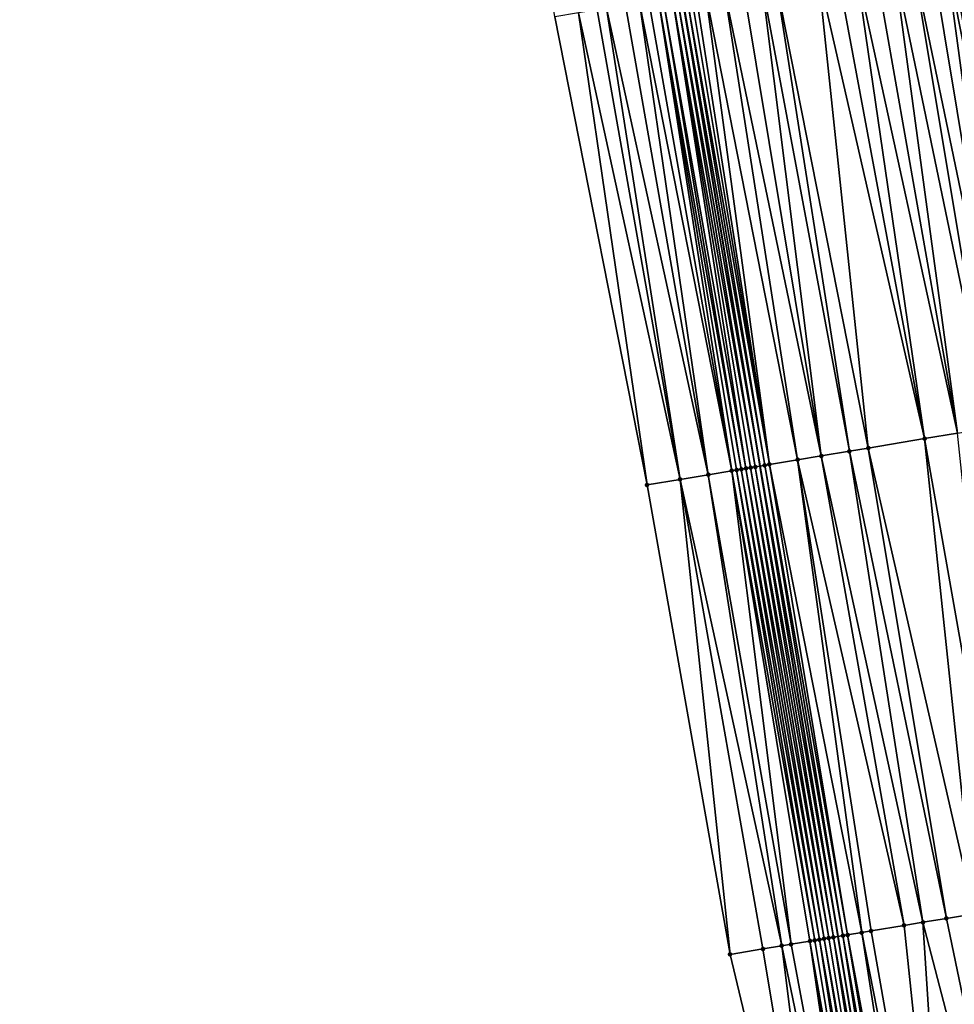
# Model space of a CAD drawing. Header units: feet. Extents: x 2004186 to 2014793, y 836912 to 864902.
# Tile 32 of 256: x 2010835 to 2010874, y 837872 to 837913. Entities that reach past the tile are written whole.
import ezdxf

# ---------------------------------------------------------------- set-up
doc = ezdxf.new("R2010")
doc.units = ezdxf.units.FT
doc.header["$LTSCALE"] = 100
doc.header["$MEASUREMENT"] = 0
for name, color, linetype, lineweight in [('EP_Travel Lane', 5, 'Continuous', 40), ('Road Shots', 4, 'Continuous', 200), ('Road X-Section', 30, 'Continuous', 13)]:
    doc.layers.add(name, color=color, linetype=linetype, lineweight=lineweight)
doc.layers.add('I-77 SB_MM21-27-Surface-Border', color=7, linetype='Continuous')
doc.layers.add('I-77 SB_MM21-27-Surface-TIN', color=7, linetype='Continuous')

msp = doc.modelspace()

# ---------------------------------------------------------------- linework, layer by layer
at = {"layer": 'EP_Travel Lane'}
msp.add_polyline3d([(2010888.813325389, 837756.1981239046, 350.8189200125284), (2010885.543807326, 837775.9266241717, 350.6922264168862), (2010882.27387394, 837795.6576305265, 350.5522152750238), (2010879.004173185, 837815.3872331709, 350.4042631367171), (2010875.734378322, 837835.1174036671, 350.2343140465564), (2010872.464589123, 837854.8475399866, 350.0549260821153), (2010869.19487985, 837874.5771940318, 349.8669600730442), (2010865.925188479, 837894.3067400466, 349.6733344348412), (2010862.655526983, 837914.0361057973, 349.4644123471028), (2010859.385817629, 837933.7657603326, 349.2411892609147), (2010856.115987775, 837953.4961419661, 349.0412018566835), (2010852.846442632, 837973.2248056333, 348.7965697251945), (2010849.5768212, 837992.9539296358, 348.5563059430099), (2010846.306433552, 838012.6876770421, 348.3198225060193), (2010843.036832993, 838032.416675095, 348.042323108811), (2010839.765289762, 838052.157395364, 347.7627118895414), (2010836.495620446, 838071.8868083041, 347.4717170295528)], dxfattribs=at)
at = {"layer": 'I-77 SB_MM21-27-Surface-Border', "color": 3, "linetype": 'ByBlock', "lineweight": -2}
msp.add_polyline3d([(2010886.30749282, 837755.7813002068, 350.7307094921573), (2010883.818105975, 837775.6392728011, 350.6272637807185), (2010882.155285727, 837795.6378595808, 350.543352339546), (2010876.076631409, 837814.8996998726, 350.2910052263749), (2010873.192319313, 837834.6941249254, 350.1427660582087), (2010869.32159496, 837854.3242606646, 349.9475549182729), (2010864.661838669, 837873.8223760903, 349.7137353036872), (2010861.185822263, 837893.5173668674, 349.5079103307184), (2010857.315201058, 837913.1468819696, 349.3157249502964), (2010854.036353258, 837932.8754156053, 349.1279023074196), (2010850.757493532, 837952.604021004, 348.888976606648), (2010847.67622618, 837972.3636194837, 348.6351400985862), (2010844.594800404, 837992.1241711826, 348.4159622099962), (2010841.907952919, 838011.9558810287, 348.1947530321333), (2010838.830103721, 838031.7170945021, 347.9471947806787), (2010837.733610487, 838051.820558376, 347.7178956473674), (2010834.863603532, 838071.616136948, 347.4253043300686)], dxfattribs=at)
at = {"layer": 'I-77 SB_MM21-27-Surface-TIN', "color": 128, "linetype": 'ByBlock', "lineweight": -2}
for points in [[(2010873.689882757, 837915.8726511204, 349.7006300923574), (2010873.098037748, 837915.7740634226, 349.6806900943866), (2010876.376806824, 837896.0460034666, 349.8897751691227)], [(2010873.887168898, 837915.9054867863, 349.7048170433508), (2010873.689882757, 837915.8726511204, 349.7006300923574), (2010877.560525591, 837896.2430058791, 349.9161079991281)], [(2010873.689882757, 837915.8726511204, 349.7006300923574), (2010876.376806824, 837896.0460034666, 349.8897751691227), (2010877.560525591, 837896.2430058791, 349.9161079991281)], [(2010874.084461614, 837915.9382828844, 349.7053859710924), (2010873.887168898, 837915.9054867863, 349.7048170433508), (2010877.560525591, 837896.2430058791, 349.9161079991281)], [(2010871.519746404, 837915.5113914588, 349.6484163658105), (2010870.730603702, 837915.3800376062, 349.6306454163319), (2010874.206655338, 837895.6848348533, 349.8417461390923)], [(2010872.308898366, 837915.6426895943, 349.6610926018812), (2010871.519746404, 837915.5113914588, 349.6484163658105), (2010875.587668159, 837895.9146253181, 349.8678963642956)], [(2010871.519746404, 837915.5113914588, 349.6484163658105), (2010874.206655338, 837895.6848348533, 349.8417461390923), (2010875.587668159, 837895.9146253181, 349.8678963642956)], [(2010873.098037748, 837915.7740634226, 349.6806900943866), (2010872.308898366, 837915.6426895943, 349.6610926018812), (2010876.376806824, 837896.0460034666, 349.8897751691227)], [(2010872.308898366, 837915.6426895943, 349.6610926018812), (2010875.587668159, 837895.9146253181, 349.8678963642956), (2010876.376806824, 837896.0460034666, 349.8897751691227)], [(2010869.152317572, 837915.1173342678, 349.5955028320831), (2010868.363164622, 837914.986042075, 349.5833699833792), (2010872.825654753, 837895.4549707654, 349.8082286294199)], [(2010869.941467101, 837915.2486470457, 349.6095179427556), (2010869.152317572, 837915.1173342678, 349.5955028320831), (2010872.825654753, 837895.4549707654, 349.8082286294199)], [(2010870.730603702, 837915.3800376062, 349.6306454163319), (2010869.941467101, 837915.2486470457, 349.6095179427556), (2010874.206655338, 837895.6848348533, 349.8417461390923)], [(2010869.941467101, 837915.2486470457, 349.6095179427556), (2010872.825654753, 837895.4549707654, 349.8082286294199), (2010874.206655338, 837895.6848348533, 349.8417461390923)], [(2010866.587572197, 837914.6906243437, 349.5551294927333), (2010865.995706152, 837914.5921632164, 349.5467629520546), (2010869.669038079, 837894.9298313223, 349.7580537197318)], [(2010868.363164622, 837914.986042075, 349.5833699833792), (2010866.587572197, 837914.6906243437, 349.5551294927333), (2010870.458193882, 837895.0611063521, 349.769613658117)], [(2010866.587572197, 837914.6906243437, 349.5551294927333), (2010869.669038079, 837894.9298313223, 349.7580537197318), (2010870.458193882, 837895.0611063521, 349.769613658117)], [(2010868.363164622, 837914.986042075, 349.5833699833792), (2010870.458193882, 837895.0611063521, 349.769613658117), (2010872.825654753, 837895.4549707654, 349.8082286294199)], [(2010864.417410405, 837914.3295177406, 349.5169112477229), (2010863.628262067, 837914.198197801, 349.5022412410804), (2010867.498868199, 837894.5687733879, 349.7211000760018)], [(2010865.206561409, 837914.4608216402, 349.530114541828), (2010864.417410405, 837914.3295177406, 349.5169112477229), (2010868.485310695, 837894.7328807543, 349.7369088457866)], [(2010864.417410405, 837914.3295177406, 349.5169112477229), (2010867.498868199, 837894.5687733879, 349.7211000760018), (2010868.485310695, 837894.7328807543, 349.7369088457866)], [(2010865.995706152, 837914.5921632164, 349.5467629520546), (2010865.206561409, 837914.4608216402, 349.530114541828), (2010868.485310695, 837894.7328807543, 349.7369088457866)], [(2010865.995706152, 837914.5921632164, 349.5467629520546), (2010868.485310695, 837894.7328807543, 349.7369088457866), (2010869.669038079, 837894.9298313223, 349.7580537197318)], [(2010861.260873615, 837913.8038976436, 349.4271111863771), (2010860.866302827, 837913.7382173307, 349.4179160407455), (2010864.736890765, 837894.1089023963, 349.6397737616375)], [(2010861.655430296, 837913.8696628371, 349.4440677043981), (2010861.260873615, 837913.8038976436, 349.4271111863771), (2010864.736890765, 837894.1089023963, 349.6397737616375)], [(2010861.852717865, 837913.9024899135, 349.4474692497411), (2010861.655430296, 837913.8696628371, 349.4440677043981), (2010865.131459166, 837894.1745970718, 349.6512736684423)], [(2010861.655430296, 837913.8696628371, 349.4440677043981), (2010864.934172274, 837894.1417659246, 349.6471438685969), (2010865.131459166, 837894.1745970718, 349.6512736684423)], [(2010861.655430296, 837913.8696628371, 349.4440677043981), (2010864.736890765, 837894.1089023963, 349.6397737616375), (2010864.934172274, 837894.1417659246, 349.6471438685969)], [(2010862.247311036, 837913.9680355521, 349.4443499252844), (2010861.852717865, 837913.9024899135, 349.4474692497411), (2010865.328753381, 837894.2073841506, 349.6509936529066)], [(2010861.852717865, 837913.9024899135, 349.4474692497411), (2010865.131459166, 837894.1745970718, 349.6512736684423), (2010865.328753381, 837894.2073841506, 349.6509936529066)], [(2010862.444592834, 837914.0008973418, 349.4509256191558), (2010862.247311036, 837913.9680355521, 349.4443499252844), (2010865.723322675, 837894.273073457, 349.6619562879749)], [(2010862.247311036, 837913.9680355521, 349.4443499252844), (2010865.526042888, 837894.2401995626, 349.6535488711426), (2010865.723322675, 837894.273073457, 349.6619562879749)], [(2010862.247311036, 837913.9680355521, 349.4443499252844), (2010865.328753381, 837894.2073841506, 349.6509936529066), (2010865.526042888, 837894.2401995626, 349.6535488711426)], [(2010862.444592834, 837914.0008973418, 349.4509256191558), (2010865.925188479, 837894.3067400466, 349.6733344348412), (2010862.655526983, 837914.0361057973, 349.4644123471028)], [(2010862.444592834, 837914.0008973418, 349.4509256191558), (2010865.723322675, 837894.273073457, 349.6619562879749), (2010865.925188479, 837894.3067400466, 349.6733344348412)], [(2010862.839134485, 837914.0667529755, 349.4761518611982), (2010862.655526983, 837914.0361057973, 349.4644123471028), (2010866.11787324, 837894.3388754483, 349.6841950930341)], [(2010866.11787324, 837894.3388754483, 349.6841950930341), (2010862.655526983, 837914.0361057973, 349.4644123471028), (2010865.925188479, 837894.3067400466, 349.6733344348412)], [(2010863.036413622, 837914.0996307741, 349.4841913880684), (2010862.839134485, 837914.0667529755, 349.4761518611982), (2010866.315152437, 837894.3717528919, 349.6929576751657)], [(2010862.839134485, 837914.0667529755, 349.4761518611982), (2010866.11787324, 837894.3388754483, 349.6841950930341), (2010866.315152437, 837894.3717528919, 349.6929576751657)], [(2010863.233701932, 837914.1324533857, 349.4871846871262), (2010863.036413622, 837914.0996307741, 349.4841913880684), (2010866.315152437, 837894.3717528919, 349.6929576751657)], [(2010863.628262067, 837914.198197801, 349.5022412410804), (2010863.233701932, 837914.1324533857, 349.4871846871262), (2010866.315152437, 837894.3717528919, 349.6929576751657)], [(2010863.628262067, 837914.198197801, 349.5022412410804), (2010866.315152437, 837894.3717528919, 349.6929576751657), (2010867.498868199, 837894.5687733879, 349.7211000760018)], [(2010859.090757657, 837913.4425152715, 349.3636769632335), (2010858.301624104, 837913.3111063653, 349.340871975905), (2010862.566802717, 837893.74735208, 349.553548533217)], [(2010859.485320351, 837913.5082442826, 349.3773250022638), (2010859.090757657, 837913.4425152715, 349.3636769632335), (2010862.566802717, 837893.74735208, 349.553548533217)], [(2010860.274462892, 837913.639599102, 349.3951843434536), (2010859.485320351, 837913.5082442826, 349.3773250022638), (2010863.750496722, 837893.9445034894, 349.5947911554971)], [(2010859.485320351, 837913.5082442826, 349.3773250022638), (2010862.566802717, 837893.74735208, 349.553548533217), (2010863.750496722, 837893.9445034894, 349.5947911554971)], [(2010860.866302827, 837913.7382173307, 349.4179160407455), (2010860.274462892, 837913.639599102, 349.3951843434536), (2010863.750496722, 837893.9445034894, 349.5947911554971)], [(2010860.866302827, 837913.7382173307, 349.4179160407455), (2010863.750496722, 837893.9445034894, 349.5947911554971), (2010864.736890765, 837894.1089023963, 349.6397737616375)], [(2010858.301624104, 837913.3111063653, 349.340871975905), (2010857.315201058, 837913.1468819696, 349.3157249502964), (2010861.185822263, 837893.5173668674, 349.5079103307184)], [(2010858.301624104, 837913.3111063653, 349.340871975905), (2010861.185822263, 837893.5173668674, 349.5079103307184), (2010862.566802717, 837893.74735208, 349.553548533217)], [(2010874.206655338, 837895.6848348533, 349.8417461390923), (2010872.825654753, 837895.4549707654, 349.8082286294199), (2010876.301725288, 837875.7596542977, 350.0074238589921)], [(2010872.825654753, 837895.4549707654, 349.8082286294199), (2010870.458193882, 837895.0611063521, 349.769613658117), (2010874.920701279, 837875.5299311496, 349.9861274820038)], [(2010872.825654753, 837895.4549707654, 349.8082286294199), (2010874.920701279, 837875.5299311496, 349.9861274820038), (2010876.301725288, 837875.7596542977, 350.0074238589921)], [(2010869.669038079, 837894.9298313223, 349.7580537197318), (2010868.485310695, 837894.7328807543, 349.7369088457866), (2010872.750528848, 837875.1688885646, 349.9472755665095)], [(2010870.458193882, 837895.0611063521, 349.769613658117), (2010869.669038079, 837894.9298313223, 349.7580537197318), (2010873.736973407, 837875.3329835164, 349.9632544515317)], [(2010869.669038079, 837894.9298313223, 349.7580537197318), (2010872.750528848, 837875.1688885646, 349.9472755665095), (2010873.736973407, 837875.3329835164, 349.9632544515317)], [(2010870.458193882, 837895.0611063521, 349.769613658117), (2010873.736973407, 837875.3329835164, 349.9632544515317), (2010874.920701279, 837875.5299311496, 349.9861274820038)], [(2010867.498868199, 837894.5687733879, 349.7211000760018), (2010866.315152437, 837894.3717528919, 349.6929576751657), (2010870.185780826, 837874.7421945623, 349.9005571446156)], [(2010868.485310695, 837894.7328807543, 349.7369088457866), (2010867.498868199, 837894.5687733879, 349.7211000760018), (2010871.961374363, 837875.0376056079, 349.9337245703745)], [(2010867.498868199, 837894.5687733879, 349.7211000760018), (2010870.580353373, 837874.8078642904, 349.9104336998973), (2010871.961374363, 837875.0376056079, 349.9337245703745)], [(2010867.498868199, 837894.5687733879, 349.7211000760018), (2010870.185780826, 837874.7421945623, 349.9005571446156), (2010870.580353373, 837874.8078642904, 349.9104336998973)], [(2010868.485310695, 837894.7328807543, 349.7369088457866), (2010871.961374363, 837875.0376056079, 349.9337245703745), (2010872.750528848, 837875.1688885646, 349.9472755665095)], [(2010864.736890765, 837894.1089023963, 349.6397737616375), (2010863.750496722, 837893.9445034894, 349.5947911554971), (2010867.226538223, 837874.2493617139, 349.7924658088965)], [(2010864.934172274, 837894.1417659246, 349.6471438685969), (2010864.736890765, 837894.1089023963, 349.6397737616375), (2010868.212937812, 837874.4137272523, 349.8381477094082)], [(2010864.736890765, 837894.1089023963, 349.6397737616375), (2010868.015655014, 837874.3808714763, 349.8309138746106), (2010868.212937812, 837874.4137272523, 349.8381477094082)], [(2010864.736890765, 837894.1089023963, 349.6397737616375), (2010867.226538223, 837874.2493617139, 349.7924658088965), (2010868.015655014, 837874.3808714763, 349.8309138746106)], [(2010865.131459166, 837894.1745970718, 349.6512736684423), (2010864.934172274, 837894.1417659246, 349.6471438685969), (2010868.410225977, 837874.446550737, 349.8418368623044)], [(2010864.934172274, 837894.1417659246, 349.6471438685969), (2010868.212937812, 837874.4137272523, 349.8381477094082), (2010868.410225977, 837874.446550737, 349.8418368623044)], [(2010865.328753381, 837894.2073841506, 349.6509936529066), (2010865.131459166, 837894.1745970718, 349.6512736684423), (2010868.607519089, 837874.4793444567, 349.842258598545)], [(2010865.131459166, 837894.1745970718, 349.6512736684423), (2010868.410225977, 837874.446550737, 349.8418368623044), (2010868.607519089, 837874.4793444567, 349.842258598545)], [(2010865.526042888, 837894.2401995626, 349.6535488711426), (2010865.328753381, 837894.2073841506, 349.6509936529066), (2010868.80480581, 837874.5121766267, 349.8469011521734)], [(2010865.328753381, 837894.2073841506, 349.6509936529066), (2010868.607519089, 837874.4793444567, 349.842258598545), (2010868.80480581, 837874.5121766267, 349.8469011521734)], [(2010865.723322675, 837894.273073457, 349.6619562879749), (2010865.526042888, 837894.2401995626, 349.6535488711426), (2010869.002086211, 837874.5450468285, 349.8557185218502)], [(2010865.526042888, 837894.2401995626, 349.6535488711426), (2010868.80480581, 837874.5121766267, 349.8469011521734), (2010869.002086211, 837874.5450468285, 349.8557185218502)], [(2010865.723322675, 837894.273073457, 349.6619562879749), (2010869.19487985, 837874.5771940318, 349.8669600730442), (2010865.925188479, 837894.3067400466, 349.6733344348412)], [(2010865.723322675, 837894.273073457, 349.6619562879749), (2010869.002086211, 837874.5450468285, 349.8557185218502), (2010869.19487985, 837874.5771940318, 349.8669600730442)], [(2010866.11787324, 837894.3388754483, 349.6841950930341), (2010865.925188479, 837894.3067400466, 349.6733344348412), (2010869.39663888, 837874.610836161, 349.8787243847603)], [(2010869.39663888, 837874.610836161, 349.8787243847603), (2010865.925188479, 837894.3067400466, 349.6733344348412), (2010869.19487985, 837874.5771940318, 349.8669600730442)], [(2010866.315152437, 837894.3717528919, 349.6929576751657), (2010866.11787324, 837894.3388754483, 349.6841950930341), (2010869.593921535, 837874.6436927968, 349.8860526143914)], [(2010866.11787324, 837894.3388754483, 349.6841950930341), (2010869.39663888, 837874.610836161, 349.8787243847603), (2010869.593921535, 837874.6436927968, 349.8860526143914)], [(2010866.315152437, 837894.3717528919, 349.6929576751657), (2010869.593921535, 837874.6436927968, 349.8860526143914), (2010870.185780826, 837874.7421945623, 349.9005571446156)], [(2010862.566802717, 837893.74735208, 349.553548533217), (2010861.185822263, 837893.5173668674, 349.5079103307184), (2010864.661838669, 837873.8223760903, 349.7137353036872)], [(2010863.750496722, 837893.9445034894, 349.5947911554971), (2010862.566802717, 837893.74735208, 349.553548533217), (2010866.831973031, 837874.1836477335, 349.7777315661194)], [(2010862.566802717, 837893.74735208, 349.553548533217), (2010866.042824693, 837874.0523277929, 349.7601207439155), (2010866.831973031, 837874.1836477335, 349.7777315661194)], [(2010862.566802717, 837893.74735208, 349.553548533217), (2010864.661838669, 837873.8223760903, 349.7137353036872), (2010866.042824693, 837874.0523277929, 349.7601207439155)], [(2010863.750496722, 837893.9445034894, 349.5947911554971), (2010866.831973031, 837874.1836477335, 349.7777315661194), (2010867.226538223, 837874.2493617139, 349.7924658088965)], [(2010874.920701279, 837875.5299311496, 349.9861274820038), (2010873.736973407, 837875.3329835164, 349.9632544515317), (2010877.804928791, 837855.736015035, 350.1623823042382)], [(2010871.961374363, 837875.0376056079, 349.9337245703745), (2010870.580353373, 837874.8078642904, 349.9104336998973), (2010874.056428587, 837855.112519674, 350.1038407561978)], [(2010872.750528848, 837875.1688885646, 349.9472755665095), (2010871.961374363, 837875.0376056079, 349.9337245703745), (2010874.056428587, 837855.112519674, 350.1038407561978)], [(2010873.736973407, 837875.3329835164, 349.9632544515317), (2010872.750528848, 837875.1688885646, 349.9472755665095), (2010877.804928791, 837855.736015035, 350.1623823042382)], [(2010872.750528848, 837875.1688885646, 349.9472755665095), (2010874.056428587, 837855.112519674, 350.1038407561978), (2010877.804928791, 837855.736015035, 350.1623823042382)], [(2010869.002086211, 837874.5450468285, 349.8557185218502), (2010872.464589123, 837854.8475399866, 350.0549260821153), (2010869.19487985, 837874.5771940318, 349.8669600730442)], [(2010869.39663888, 837874.610836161, 349.8787243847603), (2010869.19487985, 837874.5771940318, 349.8669600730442), (2010872.478145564, 837854.8497976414, 350.0554632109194)], [(2010872.478145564, 837854.8497976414, 350.0554632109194), (2010869.19487985, 837874.5771940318, 349.8669600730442), (2010872.464589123, 837854.8475399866, 350.0549260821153)], [(2010869.593921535, 837874.6436927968, 349.8860526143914), (2010869.39663888, 837874.610836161, 349.8787243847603), (2010872.872707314, 837854.9155323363, 350.0740622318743)], [(2010869.39663888, 837874.610836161, 349.8787243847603), (2010872.478145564, 837854.8497976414, 350.0554632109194), (2010872.872707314, 837854.9155323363, 350.0740622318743)], [(2010870.185780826, 837874.7421945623, 349.9005571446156), (2010869.593921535, 837874.6436927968, 349.8860526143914), (2010873.267276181, 837854.9812242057, 350.0875204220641)], [(2010869.593921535, 837874.6436927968, 349.8860526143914), (2010872.872707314, 837854.9155323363, 350.0740622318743), (2010873.267276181, 837854.9812242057, 350.0875204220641)], [(2010870.580353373, 837874.8078642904, 349.9104336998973), (2010870.185780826, 837874.7421945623, 349.9005571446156), (2010874.056428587, 837855.112519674, 350.1038407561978)], [(2010870.185780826, 837874.7421945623, 349.9005571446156), (2010873.267276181, 837854.9812242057, 350.0875204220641), (2010874.056428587, 837855.112519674, 350.1038407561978)], [(2010866.831973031, 837874.1836477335, 349.7777315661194), (2010866.042824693, 837874.0523277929, 349.7601207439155), (2010869.32159496, 837854.3242606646, 349.9475549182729)], [(2010867.226538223, 837874.2493617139, 349.7924658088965), (2010866.831973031, 837874.1836477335, 349.7777315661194), (2010870.899855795, 837854.5871161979, 350.0119580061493)], [(2010866.831973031, 837874.1836477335, 349.7777315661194), (2010869.32159496, 837854.3242606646, 349.9475549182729), (2010870.899855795, 837854.5871161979, 350.0119580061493)], [(2010868.015655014, 837874.3808714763, 349.8309138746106), (2010867.226538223, 837874.2493617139, 349.7924658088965), (2010870.899855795, 837854.5871161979, 350.0119580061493)], [(2010868.212937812, 837874.4137272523, 349.8381477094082), (2010868.015655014, 837874.3808714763, 349.8309138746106), (2010871.491712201, 837854.685635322, 350.0299029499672)], [(2010868.015655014, 837874.3808714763, 349.8309138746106), (2010871.294424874, 837854.6528067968, 350.0252636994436), (2010871.491712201, 837854.685635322, 350.0299029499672)], [(2010868.015655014, 837874.3808714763, 349.8309138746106), (2010870.899855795, 837854.5871161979, 350.0119580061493), (2010871.294424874, 837854.6528067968, 350.0252636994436)], [(2010868.410225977, 837874.446550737, 349.8418368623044), (2010868.212937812, 837874.4137272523, 349.8381477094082), (2010871.491712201, 837854.685635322, 350.0299029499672)], [(2010868.607519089, 837874.4793444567, 349.842258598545), (2010868.410225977, 837874.446550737, 349.8418368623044), (2010871.886292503, 837854.7512583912, 350.0351023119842)], [(2010868.410225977, 837874.446550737, 349.8418368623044), (2010871.491712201, 837854.685635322, 350.0299029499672), (2010871.886292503, 837854.7512583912, 350.0351023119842)], [(2010868.80480581, 837874.5121766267, 349.8469011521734), (2010868.607519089, 837874.4793444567, 349.842258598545), (2010872.083579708, 837854.7840876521, 350.0398298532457)], [(2010868.607519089, 837874.4793444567, 349.842258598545), (2010871.886292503, 837854.7512583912, 350.0351023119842), (2010872.083579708, 837854.7840876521, 350.0398298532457)], [(2010869.002086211, 837874.5450468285, 349.8557185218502), (2010868.80480581, 837874.5121766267, 349.8469011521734), (2010872.083579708, 837854.7840876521, 350.0398298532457)], [(2010869.002086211, 837874.5450468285, 349.8557185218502), (2010872.083579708, 837854.7840876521, 350.0398298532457), (2010872.464589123, 837854.8475399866, 350.0549260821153)], [(2010866.042824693, 837874.0523277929, 349.7601207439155), (2010864.661838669, 837873.8223760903, 349.7137353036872), (2010869.32159496, 837854.3242606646, 349.9475549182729)]]:
    msp.add_3dface(points, dxfattribs=at)
at = {"layer": 'Road Shots', "lineweight": 100}
for p in [(2010872.825654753, 837895.4549707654, 349.8082286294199), (2010869.669038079, 837894.9298313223, 349.7580537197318), (2010870.458193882, 837895.0611063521, 349.769613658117), (2010867.498868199, 837894.5687733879, 349.7211000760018), (2010868.485310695, 837894.7328807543, 349.7369088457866), (2010864.736890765, 837894.1089023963, 349.6397737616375), (2010864.934172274, 837894.1417659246, 349.6471438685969), (2010865.131459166, 837894.1745970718, 349.6512736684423), (2010865.328753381, 837894.2073841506, 349.6509936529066), (2010865.526042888, 837894.2401995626, 349.6535488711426), (2010865.723322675, 837894.273073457, 349.6619562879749), (2010866.11787324, 837894.3388754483, 349.6841950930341), (2010866.315152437, 837894.3717528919, 349.6929576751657), (2010862.566802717, 837893.74735208, 349.553548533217), (2010863.750496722, 837893.9445034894, 349.5947911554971), (2010861.185822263, 837893.5173668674, 349.5079103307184), (2010871.961374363, 837875.0376056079, 349.9337245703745), (2010872.750528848, 837875.1688885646, 349.9472755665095), (2010873.736973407, 837875.3329835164, 349.9632544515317), (2010869.39663888, 837874.610836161, 349.8787243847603), (2010869.593921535, 837874.6436927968, 349.8860526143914), (2010870.185780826, 837874.7421945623, 349.9005571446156), (2010870.580353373, 837874.8078642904, 349.9104336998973), (2010866.831973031, 837874.1836477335, 349.7777315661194), (2010867.226538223, 837874.2493617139, 349.7924658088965), (2010868.015655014, 837874.3808714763, 349.8309138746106), (2010868.212937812, 837874.4137272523, 349.8381477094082), (2010868.410225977, 837874.446550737, 349.8418368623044), (2010868.607519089, 837874.4793444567, 349.842258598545), (2010868.80480581, 837874.5121766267, 349.8469011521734), (2010869.002086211, 837874.5450468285, 349.8557185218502), (2010864.661838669, 837873.8223760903, 349.7137353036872), (2010866.042824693, 837874.0523277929, 349.7601207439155)]:
    msp.add_point(p, dxfattribs=at)
at = {"layer": 'Road X-Section', "extrusion": (0.1639409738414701, -0.9864181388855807, 0.01012977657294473), "elevation": -496847.282484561, "flags": 128}
msp.add_lwpolyline([(2121023.852126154, 5382.736047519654), (2121025.252126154, 5382.781688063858), (2121026.452126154, 5382.822932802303), (2121027.452126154, 5382.867917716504), (2121027.652126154, 5382.875288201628), (2121027.852126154, 5382.879418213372), (2121028.052126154, 5382.879138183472), (2121028.252126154, 5382.881693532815), (2121028.452126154, 5382.890101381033), (2121028.852126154, 5382.912341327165), (2121029.052126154, 5382.921104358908), (2121030.252126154, 5382.949248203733), (2121031.252126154, 5382.96505778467), (2121032.452126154, 5382.986203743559), (2121033.252126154, 5382.997764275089), (2121035.652126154, 5383.036381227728), (2121037.052126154, 5383.069900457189), (2121038.452126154, 5383.096052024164), (2121039.252126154, 5383.117931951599), (2121040.452126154, 5383.144266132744), (2121040.852126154, 5383.144941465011), (2121041.052126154, 5383.147527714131), (2121041.652126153, 5383.165057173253), (2121042.452126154, 5383.180457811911), (2121044.252126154, 5383.213377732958), (2121046.652126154, 5383.262290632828), (2121048.452126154, 5383.294224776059), (2121049.252126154, 5383.312361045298), (2121050.852126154, 5383.346785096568), (2121051.452126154, 5383.359051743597), (2121051.852126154, 5383.364139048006), (2121052.252126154, 5383.36584976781), (2121052.452126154, 5383.36428184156), (2121052.652126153, 5383.357832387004), (2121052.852126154, 5383.355376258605), (2121053.452126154, 5383.355075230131), (2121054.052126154, 5383.344581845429), (2121055.852126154, 5383.31348428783), (2121056.452126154, 5383.302999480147), (2121058.252126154, 5383.277937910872), (2121059.252126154, 5383.268982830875), (2121060.852126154, 5383.246950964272), (2121061.652126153, 5383.236576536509), (2121062.252126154, 5383.227057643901), (2121064.252126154, 5383.186994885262), (2121064.452126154, 5383.181565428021), (2121064.652126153, 5383.172143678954), (2121064.852126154, 5383.16642388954), (2121065.052126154, 5383.167852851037), (2121065.252126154, 5383.163759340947), (2121065.652126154, 5383.148834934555), (2121065.852126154, 5383.135455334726), (2121066.052126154, 5383.126511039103), (2121066.452126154, 5383.114729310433), (2121067.052126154, 5383.090281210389), (2121067.452126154, 5383.074799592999), (2121068.852126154, 5383.012923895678), (2121070.652126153, 5382.93528817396), (2121071.452126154, 5382.899549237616), (2121072.052126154, 5382.87414980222), (2121072.452126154, 5382.860257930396), (2121072.852126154, 5382.839922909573), (2121073.252126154, 5382.824145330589), (2121073.652126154, 5382.807400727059), (2121073.852126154, 5382.797479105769)], dxfattribs=at)
at = {"layer": 'Road X-Section', "extrusion": (0.1639423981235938, -0.9864266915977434, 0.009234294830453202), "elevation": -496831.8982592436, "flags": 128}
msp.add_lwpolyline([(2121024.053516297, 4937.816498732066), (2121025.453516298, 4937.862886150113), (2121026.253516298, 4937.880497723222), (2121026.653516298, 4937.89523259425), (2121027.453516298, 4937.933682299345), (2121027.653516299, 4937.940916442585), (2121027.853516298, 4937.944605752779), (2121028.053516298, 4937.945027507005), (2121028.253516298, 4937.949670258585), (2121028.453516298, 4937.958488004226), (2121028.853516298, 4937.981494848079), (2121029.053516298, 4937.988823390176), (2121029.653516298, 4938.003328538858), (2121030.053516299, 4938.013205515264), (2121031.453516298, 4938.036497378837), (2121032.253516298, 4938.05004895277), (2121033.253516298, 4938.066028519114), (2121034.453516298, 4938.088902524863), (2121035.853516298, 4938.110199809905), (2121037.253516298, 4938.142134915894), (2121038.253516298, 4938.15488752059), (2121039.053516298, 4938.170521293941), (2121040.053516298, 4938.197768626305), (2121040.453516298, 4938.205079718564), (2121040.853516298, 4938.207769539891), (2121041.053516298, 4938.212812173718), (2121041.653516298, 4938.233194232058), (2121042.453516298, 4938.250550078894), (2121043.453516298, 4938.265985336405), (2121044.053516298, 4938.274239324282), (2121045.653516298, 4938.308139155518), (2121047.053516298, 4938.340222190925), (2121048.053516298, 4938.358644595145), (2121051.053516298, 4938.419941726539), (2121051.653516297, 4938.432143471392), (2121052.253516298, 4938.437889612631), (2121052.453516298, 4938.437630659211), (2121052.853516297, 4938.43126846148), (2121053.453516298, 4938.425444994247), (2121054.053516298, 4938.414771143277), (2121054.853516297, 4938.403251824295), (2121056.453516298, 4938.372190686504), (2121057.253516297, 4938.363671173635), (2121058.053516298, 4938.351609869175), (2121058.853516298, 4938.34093958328), (2121059.853516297, 4938.33225859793), (2121060.653516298, 4938.318744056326), (2121061.853516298, 4938.305332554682), (2121062.653516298, 4938.291849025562), (2121064.253516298, 4938.262285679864), (2121064.653516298, 4938.24812018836), (2121064.853516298, 4938.243999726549), (2121065.253516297, 4938.243562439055), (2121065.453516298, 4938.239442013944), (2121066.053516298, 4938.209617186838), (2121066.453516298, 4938.195845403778), (2121066.853516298, 4938.183024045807), (2121067.853516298, 4938.140886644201), (2121068.653516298, 4938.105026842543), (2121070.053516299, 4938.046834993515), (2121070.453516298, 4938.030599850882), (2121071.053516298, 4938.000974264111), (2121071.853516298, 4937.969772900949), (2121072.053516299, 4937.960542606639), (2121072.453516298, 4937.945349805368), (2121073.253516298, 4937.911458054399), (2121073.653516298, 4937.892190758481)], dxfattribs=at)

doc.saveas('drawing.dxf')
